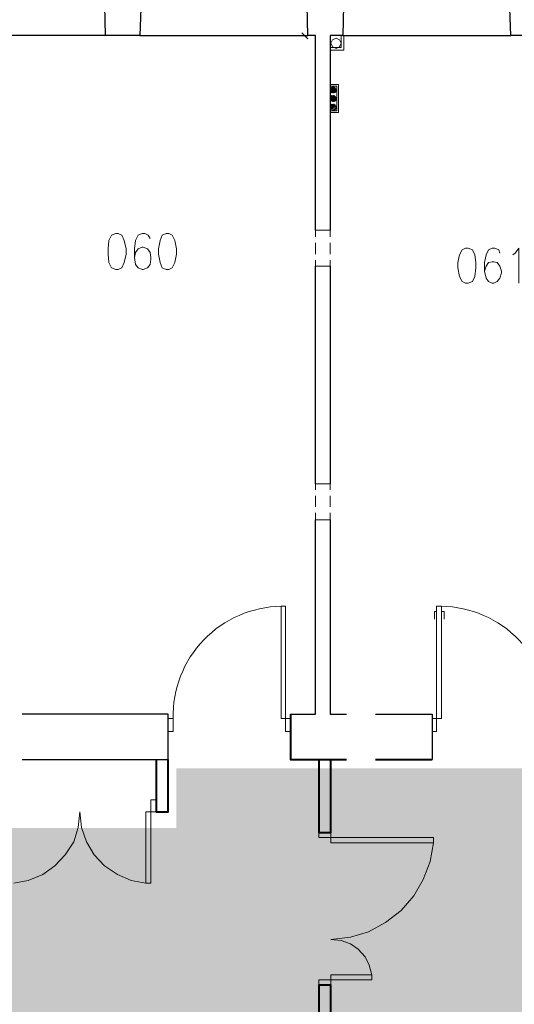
# Model space of a CAD drawing. Header units: millimetres. Extents: x 1 to 17496, y 1 to 30809.
# Tile 47 of 256: x 12202 to 12688, y 4832 to 5799. Entities that reach past the tile are written whole.
import ezdxf

# ---------------------------------------------------------------- set-up
doc = ezdxf.new("R2010")
doc.units = ezdxf.units.MM
doc.linetypes.add('CENTER', pattern=[2, 1.25, -0.25, 0.25, -0.25])
doc.layers.add('N_SSP_ewakuacja', color=4, linetype='CENTER', lineweight=40)
doc.layers.add('PDF _Geometria', color=7, linetype='Continuous')

msp = doc.modelspace()

# ---------------------------------------------------------------- hatches: boundary and pattern name
at = {"layer": 'N_SSP_ewakuacja', "transparency": 33554457}
h = msp.add_hatch(color=51, dxfattribs=at)
h.dxf.hatch_style = 1
h.paths.add_polyline_path([(6454.08, 5066.87), (6453.99, 5052.9), (6453.99, 4775.48), (9408.52, 4775.48), (9408.52, 4041.96), (9204.46, 4041.96), (9204.46, 3752.55), (9627.24, 3752.55), (9627.24, 4061.96), (9667.25, 4061.96), (9667.25, 4771.48), (13332.18, 4771.48), (13332.18, 4647.44), (13550.9, 4647.44), (13550.9, 4999.53), (13314.84, 4999.53), (13314.84, 5063.55), (12355.93, 5063.55), (12355.93, 5004.87), (12082.53, 5004.87), (12082.53, 5059.55), (10704.85, 5059.55), (10704.85, 5774.4), (10878.22, 5774.4), (10878.22, 6054.47), (10775.29, 6054.47), (10775.29, 6054.6), (10522.93, 6054.6), (10522.93, 5775.2), (10324.13, 5775.2), (10324.13, 5353.59), (10533.35, 5353.59), (10533.35, 5066.16), (9552.26, 5066.16), (9552.26, 5846.74), (9606.89, 5846.74), (9606.89, 6307.65), (9361.06, 6307.65), (9361.06, 5066.87)])

# ---------------------------------------------------------------- linework, layer by layer
at = {"layer": 'PDF _Geometria', "lineweight": 25}
for points in [[(12319.84, 5783.68), (12286.15, 5783.68), (12121.07, 5783.68), (12121.92, 5828.31), (12124.44, 5828.31), (12116.86, 5854.42), (12104.23, 5854.42), (11993.9, 5854.42)], [(12286.15, 5783.68), (12285.31, 5828.31), (12283.62, 5828.31), (12291.2, 5854.42), (12302.99, 5854.42), (12315.63, 5854.42), (12323.21, 5828.31), (12321.52, 5828.31), (12319.84, 5783.68), (12484.92, 5783.68), (12484.07, 5828.31), (12482.39, 5828.31), (12489.97, 5854.42), (12502.6, 5854.42), (12514.39, 5854.42), (12521.97, 5828.31), (12520.29, 5828.31), (12519.45, 5783.68), (12684.52, 5783.68), (12682.84, 5828.31), (12681.15, 5828.31), (12688.73, 5854.42)], [(12492.5, 5592.49), (12492.5, 5783.68), (12484.92, 5783.68)], [(12519.45, 5783.68), (12506.81, 5783.68), (12506.81, 5592.49)], [(12718.21, 5783.68), (12684.52, 5783.68)], [(12492.5, 5343.19), (12492.5, 5557.12)], [(12506.81, 5557.12), (12506.81, 5343.19)], [(12468.07, 5116.64), (12492.5, 5116.64), (12492.5, 5307.82)], [(12506.81, 5307.82), (12506.81, 5116.64), (12522.82, 5116.64)], [(12204.45, 5072), (12347.63, 5072), (12347.63, 5116.64), (12204.45, 5116.64)], [(12551.45, 5116.64), (12607.04, 5116.64), (12607.04, 5072)]]:
    msp.add_lwpolyline(points, dxfattribs=at)
at = {"layer": 'PDF _Geometria', "lineweight": 18}
for points in [[(12488.28, 5783.68), (12476.49, 5783.68)], [(12484.92, 5780.31), (12479.02, 5786.2)], [(12520.29, 5783.68), (12520.29, 5769.36), (12506.81, 5769.36)], [(12517.76, 5783.68), (12517.76, 5771.89), (12506.81, 5771.89)], [(12506.81, 5707.88), (12515.24, 5707.88), (12515.24, 5735.67), (12506.81, 5735.67)], [(12506.81, 5709.56), (12513.55, 5709.56), (12513.55, 5733.99), (12506.81, 5733.99)], [(12506.81, 5730.62), (12509.34, 5733.14), (12506.81, 5729.77), (12509.34, 5733.14)], [(12506.81, 5729.77), (12510.18, 5733.14), (12506.81, 5729.77), (12510.18, 5733.14), (12506.81, 5728.93), (12510.18, 5732.3)], [(12507.66, 5731.46), (12508.5, 5732.3), (12506.81, 5731.46)], [(12508.5, 5732.3), (12506.81, 5730.62), (12509.34, 5732.3)], [(12507.66, 5728.93), (12511.02, 5732.3), (12507.66, 5728.09), (12511.02, 5732.3)], [(12511.87, 5731.46), (12508.5, 5727.25), (12511.87, 5731.46), (12507.66, 5727.25), (12511.87, 5731.46), (12507.66, 5728.09), (12511.87, 5732.3), (12507.66, 5728.09), (12511.87, 5732.3), (12507.66, 5728.09), (12511.87, 5732.3)], [(12508.5, 5727.25), (12512.71, 5731.46), (12508.5, 5727.25), (12512.71, 5731.46)], [(12508.5, 5727.25), (12512.71, 5730.62), (12508.5, 5727.25)], [(12512.71, 5728.93), (12511.02, 5727.25), (12512.71, 5728.93), (12510.18, 5727.25), (12512.71, 5729.77), (12510.18, 5727.25), (12512.71, 5729.77)], [(12507.66, 5723.04), (12508.5, 5724.72), (12506.81, 5723.04)], [(12506.81, 5720.51), (12511.02, 5724.72), (12506.81, 5720.51), (12511.02, 5724.72), (12506.81, 5721.35), (12510.18, 5724.72), (12506.81, 5721.35), (12510.18, 5724.72), (12506.81, 5721.35), (12510.18, 5724.72)], [(12507.66, 5723.88), (12507.66, 5724.72)], [(12511.02, 5724.72), (12507.66, 5720.51), (12511.02, 5723.88), (12507.66, 5720.51), (12511.87, 5723.88), (12507.66, 5719.67), (12511.87, 5723.88), (12507.66, 5719.67), (12511.87, 5723.88), (12507.66, 5719.67), (12511.87, 5723.88), (12507.66, 5719.67)], [(12508.5, 5719.67), (12511.87, 5723.04), (12508.5, 5719.67), (12512.71, 5723.04), (12508.5, 5718.83), (12512.71, 5723.04), (12508.5, 5718.83), (12512.71, 5723.04), (12509.34, 5718.83), (12512.71, 5722.19), (12509.34, 5718.83), (12512.71, 5722.19), (12509.34, 5718.83), (12512.71, 5722.19)], [(12511.02, 5718.83), (12512.71, 5720.51), (12511.02, 5718.83)], [(12511.02, 5719.67), (12511.87, 5720.51)], [(12511.87, 5727.25), (12511.87, 5728.09)], [(12506.81, 5714.61), (12508.5, 5716.3), (12506.81, 5714.61)], [(12506.81, 5712.09), (12511.02, 5716.3), (12506.81, 5712.09), (12511.02, 5716.3), (12506.81, 5712.93), (12510.18, 5716.3), (12506.81, 5712.93), (12510.18, 5716.3), (12506.81, 5712.93), (12510.18, 5716.3)], [(12507.66, 5711.25), (12511.87, 5715.46), (12507.66, 5711.25), (12511.87, 5715.46), (12507.66, 5711.25), (12511.87, 5715.46), (12507.66, 5711.25), (12511.87, 5715.46), (12507.66, 5712.09), (12511.02, 5716.3), (12507.66, 5712.09), (12511.02, 5715.46)], [(12507.66, 5715.46), (12508.5, 5715.46)], [(12511.87, 5715.46), (12508.5, 5711.25), (12511.87, 5714.61)], [(12508.5, 5711.25), (12512.71, 5714.61), (12508.5, 5711.25)], [(12511.02, 5710.4), (12512.71, 5712.09), (12511.02, 5710.4)], [(12511.87, 5711.25), (12511.87, 5712.09)], [(12329.95, 5584.07), (12328.26, 5587.44), (12324.89, 5589.12), (12322.37, 5589.12), (12318.15, 5587.44), (12315.63, 5582.39), (12314.79, 5573.96), (12314.79, 5565.54), (12315.63, 5558.8), (12318.15, 5555.43), (12322.37, 5553.75), (12323.21, 5553.75), (12327.42, 5555.43), (12329.95, 5558.8), (12330.79, 5563.86), (12330.79, 5565.54), (12329.95, 5570.59), (12327.42, 5573.96), (12323.21, 5575.65), (12322.37, 5575.65), (12318.15, 5573.96), (12315.63, 5570.59), (12314.79, 5565.54)], [(12506.81, 5585.75), (12506.81, 5592.49), (12492.5, 5592.49), (12492.5, 5585.75)], [(12492.5, 5579.86), (12492.5, 5568.91)], [(12506.81, 5568.91), (12506.81, 5579.86)], [(12673.57, 5569.75), (12672.73, 5573.12), (12668.52, 5574.8), (12665.99, 5574.8), (12662.62, 5573.12), (12660.1, 5568.07), (12658.41, 5560.49), (12658.41, 5552.06), (12660.1, 5545.33), (12662.62, 5541.96), (12665.99, 5540.27), (12667.68, 5540.27), (12671.05, 5541.96), (12673.57, 5545.33), (12675.26, 5550.38), (12675.26, 5552.06), (12673.57, 5557.12), (12671.05, 5560.49), (12667.68, 5561.33), (12665.99, 5561.33), (12662.62, 5560.49), (12660.1, 5557.12), (12658.41, 5552.06)], [(12686.21, 5568.07), (12688.73, 5569.75), (12692.1, 5574.8), (12692.1, 5540.27)], [(12492.5, 5563.01), (12492.5, 5557.12), (12506.81, 5557.12), (12506.81, 5563.01)], [(12506.81, 5337.3), (12506.81, 5343.19), (12492.5, 5343.19), (12492.5, 5337.3)], [(12492.5, 5331.4), (12492.5, 5320.45)], [(12506.81, 5320.45), (12506.81, 5331.4)], [(12492.5, 5314.56), (12492.5, 5307.82), (12506.81, 5307.82), (12506.81, 5314.56)], [(12611.25, 5217.7), (12609.56, 5217.7), (12609.56, 5210.12)], [(12616.3, 5217.7), (12618.83, 5217.7), (12618.83, 5210.12)], [(12476.49, 5116.64), (12488.28, 5116.64)], [(12196.03, 4950.72), (12210.35, 4953.24), (12224.67, 4959.14), (12236.46, 4967.56), (12246.57, 4978.51), (12254.99, 4991.14), (12259.2, 5005.46), (12260.88, 5020.62), (12262.57, 5005.46), (12267.62, 4991.14), (12275.2, 4978.51), (12285.31, 4967.56), (12297.94, 4959.14), (12311.42, 4953.24), (12325.73, 4950.72), (12330.79, 4950.72), (12330.79, 5032.41), (12335.84, 5032.41), (12335.84, 5020.62), (12325.73, 5020.62), (12325.73, 4950.72)], [(12547.89, 4860.6), (12507.46, 4860.6), (12507.46, 4850.5), (12495.67, 4850.5), (12495.67, 4855.55), (12547.89, 4855.55), (12547.89, 4860.6), (12545.36, 4869.87), (12541.15, 4878.29), (12534.41, 4885.87), (12526.83, 4890.92), (12517.57, 4894.29), (12507.46, 4895.13), (12526.83, 4897.66), (12544.52, 4902.71), (12561.37, 4911.98), (12576.53, 4923.77), (12589.16, 4938.09), (12598.42, 4954.09), (12605.16, 4971.78), (12608.53, 4990.31)]]:
    msp.add_lwpolyline(points, dxfattribs=at)
for points in [[(12517.76, 5776.1), (12516.08, 5779.47), (12512.71, 5781.15), (12509.34, 5779.47), (12507.66, 5776.1), (12509.34, 5772.73), (12512.71, 5771.04), (12516.08, 5772.73)], [(12512.71, 5729.77), (12511.87, 5732.3), (12510.18, 5733.14), (12507.66, 5732.3), (12506.81, 5729.77), (12507.66, 5728.09), (12510.18, 5727.25), (12511.87, 5728.09)], [(12506.81, 5728.93), (12511.02, 5732.3), (12506.81, 5728.93), (12511.02, 5732.3)], [(12509.34, 5727.25), (12512.71, 5730.62), (12509.34, 5727.25), (12512.71, 5730.62), (12509.34, 5727.25), (12512.71, 5729.77)], [(12512.71, 5721.35), (12511.87, 5723.88), (12510.18, 5724.72), (12507.66, 5723.88), (12506.81, 5721.35), (12507.66, 5719.67), (12510.18, 5718.83), (12511.87, 5719.67)], [(12506.81, 5722.19), (12509.34, 5724.72), (12506.81, 5722.19), (12509.34, 5724.72)], [(12510.18, 5718.83), (12512.71, 5721.35), (12510.18, 5718.83), (12512.71, 5721.35)], [(12512.71, 5713.77), (12511.87, 5715.46), (12510.18, 5716.3), (12507.66, 5715.46), (12506.81, 5713.77), (12507.66, 5711.25), (12510.18, 5710.4), (12511.87, 5711.25)], [(12506.81, 5713.77), (12509.34, 5716.3), (12506.81, 5713.77), (12509.34, 5716.3)], [(12510.18, 5710.4), (12512.71, 5712.93), (12510.18, 5710.4), (12512.71, 5712.93)], [(12296.26, 5589.12), (12292.05, 5587.44), (12289.52, 5582.39), (12288.68, 5573.96), (12288.68, 5568.91), (12289.52, 5560.49), (12292.05, 5555.43), (12296.26, 5553.75), (12298.78, 5553.75), (12302.15, 5555.43), (12304.68, 5560.49), (12306.36, 5568.91), (12306.36, 5573.96), (12304.68, 5582.39), (12302.15, 5587.44), (12298.78, 5589.12)], [(12345.95, 5589.12), (12341.74, 5587.44), (12340.05, 5582.39), (12338.37, 5573.96), (12338.37, 5568.91), (12340.05, 5560.49), (12341.74, 5555.43), (12345.95, 5553.75), (12348.47, 5553.75), (12351.84, 5555.43), (12354.37, 5560.49), (12356.05, 5568.91), (12356.05, 5573.96), (12354.37, 5582.39), (12351.84, 5587.44), (12348.47, 5589.12)], [(12639.88, 5574.8), (12636.52, 5573.12), (12633.99, 5568.07), (12632.3, 5560.49), (12632.3, 5555.43), (12633.99, 5547.01), (12636.52, 5541.96), (12639.88, 5540.27), (12642.41, 5540.27), (12646.62, 5541.96), (12649.15, 5547.01), (12649.99, 5555.43), (12649.99, 5560.49), (12649.15, 5568.07), (12646.62, 5573.12), (12642.41, 5574.8)], [(12458.81, 5222.76), (12458.81, 5112.42), (12468.07, 5112.42), (12468.07, 5099.79), (12463.02, 5099.79), (12463.02, 5222.76)], [(12616.3, 5222.76), (12616.3, 5112.42), (12607.04, 5112.42), (12607.04, 5099.79), (12611.25, 5099.79), (12611.25, 5222.76)], [(12352.69, 5099.79), (12352.69, 5112.42), (12347.63, 5112.42), (12347.63, 5099.79)], [(12608.53, 4990.31), (12507.46, 4990.31), (12507.46, 5000.41), (12495.67, 5000.41), (12495.67, 4995.36), (12608.53, 4995.36)]]:
    msp.add_lwpolyline(points, close=True, dxfattribs=at)
at = {"layer": 'PDF _Geometria', "lineweight": 40}
for points in [[(12468.07, 5116.64), (12468.07, 5072), (12522.82, 5072)], [(12335.84, 5072), (12335.84, 5020.62), (12347.63, 5020.62), (12347.63, 5072)], [(12495.67, 5072), (12495.67, 5000.41), (12507.46, 5000.41), (12507.46, 5072)], [(12551.45, 5072), (12607.04, 5072)], [(12507.46, 4778.91), (12507.46, 4850.5), (12495.67, 4850.5), (12495.67, 4778.91)]]:
    msp.add_lwpolyline(points, dxfattribs=at)
at = {"layer": 'PDF _Geometria', "lineweight": 18}
for centre, radius, start, end in [((12508.92, 5714.19), 3.81, 263.65981, 353.65981), ((12460.41, 5115.01), 107.75, 90.85178, 181.37735), ((12614.7, 5115.01), 107.75, 358.62265, 89.14822)]:
    msp.add_arc(centre, radius, start, end, dxfattribs=at)

doc.saveas('drawing.dxf')
